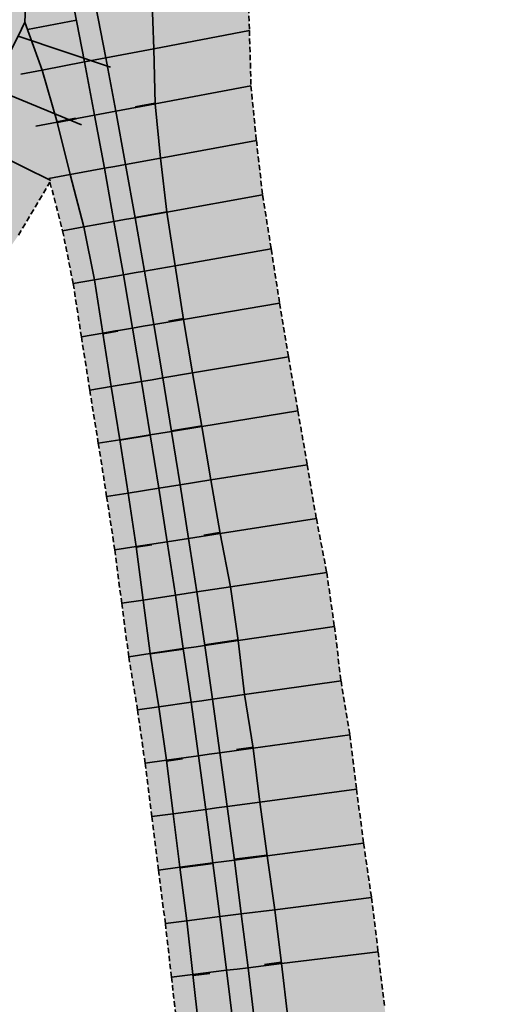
# Model space of a CAD drawing. Header units: metres. Extents: x 203098 to 221755, y 395694 to 403071.
# Tile 63 of 72: x 204493 to 204516, y 396217 to 396262. Entities that reach past the tile are written whole.
import ezdxf

# ---------------------------------------------------------------- set-up
doc = ezdxf.new("R2010")
doc.units = ezdxf.units.M
doc.linetypes.add('DASHED2', pattern=[0.375, 0.25, -0.125])
doc.layers.add('C3D-CORRIDOR', color=7, linetype='Continuous')
for name, color, linetype, lineweight in [('N-WA-GW-WATERBODEM-G', 122, 'Continuous', 35), ('N-WA-GW-WATERGANG_BODEM-G', 90, 'Continuous', 35), ('N-WA-GW-WATERGANG_INSTEEK-G', 90, 'Continuous', 35), ('N-WA-KG-ONDERHOUDGRENS_WATERSCHAP-G', 170, 'DASHED2', 35), ('N-WA-VH-VERHARDING_GRASBETONSTEEN-G', 102, 'Continuous', 35), ('N-WA-VH-VERHARDING_GRASBETONSTEEN-V', 75, 'Continuous', 18)]:
    doc.layers.add(name, color=color, linetype=linetype, lineweight=lineweight)
doc.layers.add('N-WA-GW-WATERBODEM-V', color=7, linetype='Continuous', lineweight=35, true_color=0x00cc99)

msp = doc.modelspace()

# ---------------------------------------------------------------- hatches: boundary and pattern name
at = {"layer": 'N-WA-GW-WATERBODEM-V', "linetype": 'Continuous', "lineweight": 35, "true_color": 0x00cc99}
for points in [[(204495.932, 396286.753), (204496.278, 396285.569), (204496.926, 396282.807), (204497.376, 396280.009), (204497.582, 396277.186), (204497.063, 396274.357), (204496.648, 396271.594), (204496.007, 396268.895), (204495.29, 396266.25), (204494.361, 396263.689), (204493.194, 396261.243), (204491.961, 396258.871), (204490.673, 396256.562), (204489.318, 396254.313), (204487.85, 396252.147), (204486.273, 396250.068), (204484.622, 396248.051), (204482.833, 396246.155), (204480.921, 396244.384), (204478.922, 396242.709), (204476.828, 396241.148), (204474.612, 396239.762), (204472.296, 396238.671), (204470.158, 396237.366), (204467.797, 396236.485), (204465.599, 396235.293), (204463.546, 396233.824), (204461.328, 396232.672), (204459.098, 396231.541), (204456.874, 396230.398), (204454.671, 396229.216), (204452.448, 396228.072), (204450.244, 396226.892), (204448.036, 396225.719), (204445.843, 396224.518), (204443.635, 396223.346), (204441.424, 396222.18), (204439.214, 396221.011), (204438.382, 396220.606), (204437.639, 396222.023), (204438.458, 396222.453), (204440.672, 396223.614), (204442.886, 396224.775), (204445.1, 396225.936), (204447.314, 396227.097), (204449.528, 396228.258), (204451.742, 396229.419), (204453.956, 396230.58), (204456.17, 396231.741), (204458.384, 396232.902), (204460.599, 396234.063), (204462.813, 396235.224), (204465.027, 396236.385), (204467.241, 396237.546), (204469.455, 396238.707), (204471.669, 396239.868), (204473.88, 396241.051), (204476.026, 396242.365), (204478.08, 396243.819), (204480.032, 396245.406), (204481.875, 396247.12), (204483.6, 396248.951), (204485.199, 396250.894), (204486.666, 396252.938), (204487.993, 396255.076), (204489.176, 396257.296), (204490.209, 396259.591), (204491.087, 396261.949), (204491.807, 396264.36), (204492.364, 396266.814), (204492.758, 396269.299), (204492.985, 396271.805), (204493.046, 396274.32), (204492.939, 396276.834), (204492.666, 396279.335), (204492.227, 396281.813), (204491.624, 396284.256), (204491.312, 396285.304), (204495.932, 396286.753)], [(204498.783, 396268.216), (204499.148, 396265.726), (204499.375, 396263.209), (204499.468, 396260.669), (204499.537, 396258.128), (204499.783, 396255.623), (204500.067, 396253.125), (204500.462, 396250.648), (204500.847, 396248.17), (204501.253, 396245.696), (204501.689, 396243.227), (204502.111, 396240.755), (204502.533, 396238.283), (204503.011, 396235.819), (204503.363, 396233.335), (204503.665, 396230.845), (204504.068, 396228.369), (204504.376, 396225.88), (204504.703, 396223.393), (204505.064, 396220.911), (204505.365, 396218.421), (204505.661, 396215.931), (204505.96, 396213.441), (204506.276, 396210.952), (204506.571, 396208.461), (204506.823, 396205.966), (204507.088, 396203.472), (204507.338, 396200.976), (204507.568, 396198.478), (204507.746, 396195.976), (204507.994, 396193.479), (204508.21, 396190.98), (204508.408, 396188.48), (204508.643, 396185.982), (204508.814, 396183.479), (204508.944, 396180.974), (204509.115, 396178.471), (204509.319, 396175.97), (204509.404, 396173.463), (204509.561, 396170.959), (204509.776, 396168.457), (204510.042, 396165.957), (204509.38, 396163.422), (204509.233, 396160.909), (204510.34, 396158.433), (204510.232, 396155.92), (204510.35, 396153.413), (204510.409, 396150.904), (204510.474, 396148.395), (204510.481, 396145.886), (204510.545, 396143.377), (204510.605, 396140.867), (204510.596, 396138.359), (204510.568, 396135.859), (204510.748, 396133.358), (204510.882, 396130.858), (204510.885, 396128.358), (204510.931, 396125.858), (204510.971, 396123.358), (204511.037, 396120.857), (204511.049, 396118.357), (204511.034, 396115.857), (204511.049, 396113.357), (204511.117, 396110.857), (204511.173, 396108.357), (204511.173, 396105.857), (204511.196, 396103.357), (204511.213, 396100.857), (204511.21, 396098.357), (204511.263, 396095.857), (204511.259, 396093.357), (204511.304, 396090.857), (204511.32, 396088.357), (204511.385, 396085.856), (204511.408, 396083.356), (204511.429, 396080.856), (204511.451, 396078.356), (204511.478, 396075.856), (204511.521, 396073.356), (204511.51, 396070.856), (204511.537, 396068.356), (204508.405, 396068.364), (204508.411, 396070.864), (204508.417, 396073.364), (204508.424, 396075.864), (204508.43, 396078.364), (204508.436, 396080.864), (204508.442, 396083.364), (204508.449, 396085.864), (204508.455, 396088.364), (204508.461, 396090.864), (204508.468, 396093.364), (204508.474, 396095.864), (204508.48, 396098.364), (204508.486, 396100.864), (204508.493, 396103.364), (204508.499, 396105.864), (204508.505, 396108.364), (204508.511, 396110.864), (204508.518, 396113.364), (204508.524, 396115.864), (204508.53, 396118.364), (204508.537, 396120.864), (204508.543, 396123.364), (204508.549, 396125.864), (204508.555, 396128.364), (204508.562, 396130.864), (204508.568, 396133.364), (204508.574, 396135.864), (204508.581, 396138.364), (204508.583, 396140.865), (204508.576, 396143.367), (204508.559, 396145.869), (204508.532, 396148.371), (204508.496, 396150.873), (204508.45, 396153.374), (204508.393, 396155.875), (204508.328, 396158.377), (204508.252, 396160.877), (204508.167, 396163.378), (204508.072, 396165.878), (204507.967, 396168.378), (204507.852, 396170.877), (204507.728, 396173.376), (204507.594, 396175.874), (204507.45, 396178.372), (204507.296, 396180.869), (204507.133, 396183.366), (204506.96, 396185.862), (204506.777, 396188.357), (204506.584, 396190.852), (204506.382, 396193.345), (204506.169, 396195.838), (204505.948, 396198.33), (204505.716, 396200.822), (204505.475, 396203.312), (204505.224, 396205.801), (204504.963, 396208.29), (204504.692, 396210.777), (204504.412, 396213.263), (204504.122, 396215.748), (204503.822, 396218.232), (204503.513, 396220.715), (204503.194, 396223.196), (204502.865, 396225.677), (204502.527, 396228.156), (204502.179, 396230.633), (204501.821, 396233.109), (204501.454, 396235.584), (204501.077, 396238.058), (204500.69, 396240.53), (204500.293, 396243), (204499.887, 396245.469), (204499.472, 396247.936), (204499.046, 396250.401), (204498.611, 396252.865), (204498.167, 396255.327), (204497.713, 396257.788), (204497.249, 396260.246), (204496.775, 396262.703), (204496.17, 396265.134), (204495.555, 396267.561), (204498.783, 396268.216)], [(204495.31, 396267.512), (204495.802, 396265.061), (204496.285, 396262.608), (204496.758, 396260.153), (204497.221, 396257.696), (204497.675, 396255.238), (204498.119, 396252.777), (204498.554, 396250.315), (204498.979, 396247.852), (204499.394, 396245.387), (204499.8, 396242.92), (204500.196, 396240.451), (204500.582, 396237.981), (204500.959, 396235.51), (204501.326, 396233.037), (204501.684, 396230.563), (204502.032, 396228.087), (204502.37, 396225.61), (204502.698, 396223.132), (204503.017, 396220.652), (204503.326, 396218.171), (204503.626, 396215.689), (204503.915, 396213.206), (204504.195, 396210.722), (204504.466, 396208.236), (204504.726, 396205.75), (204504.977, 396203.263), (204505.218, 396200.774), (204505.45, 396198.285), (204505.671, 396195.795), (204505.883, 396193.304), (204506.086, 396190.812), (204506.278, 396188.32), (204506.461, 396185.826), (204506.634, 396183.332), (204506.797, 396180.838), (204506.951, 396178.342), (204507.094, 396175.847), (204507.228, 396173.35), (204507.353, 396170.853), (204507.467, 396168.356), (204507.572, 396165.858), (204507.667, 396163.36), (204507.752, 396160.861), (204507.828, 396158.362), (204507.894, 396155.863), (204507.95, 396153.364), (204507.996, 396150.864), (204508.032, 396148.365), (204508.059, 396145.865), (204508.076, 396143.365), (204508.083, 396140.865), (204508.081, 396138.365), (204508.074, 396135.865), (204508.068, 396133.365), (204508.062, 396130.865), (204508.055, 396128.365), (204508.049, 396125.865), (204508.043, 396123.365), (204508.037, 396120.865), (204508.03, 396118.365), (204508.024, 396115.865), (204508.018, 396113.365), (204508.011, 396110.865), (204508.005, 396108.365), (204507.999, 396105.865), (204507.993, 396103.365), (204507.986, 396100.865), (204507.98, 396098.365), (204507.974, 396095.865), (204507.968, 396093.365), (204507.961, 396090.865), (204507.955, 396088.365), (204507.949, 396085.865), (204507.942, 396083.365), (204507.936, 396080.865), (204507.93, 396078.365), (204507.924, 396075.865), (204507.917, 396073.365), (204507.911, 396070.865), (204507.905, 396068.365), (204507.405, 396068.366), (204507.411, 396070.866), (204507.417, 396073.366), (204507.424, 396075.866), (204507.43, 396078.366), (204507.436, 396080.866), (204507.442, 396083.366), (204507.449, 396085.866), (204507.455, 396088.366), (204507.461, 396090.866), (204507.468, 396093.366), (204507.474, 396095.866), (204507.48, 396098.366), (204507.486, 396100.866), (204507.493, 396103.366), (204507.499, 396105.866), (204507.505, 396108.366), (204507.511, 396110.866), (204507.518, 396113.366), (204507.524, 396115.866), (204507.53, 396118.366), (204507.537, 396120.866), (204507.543, 396123.366), (204507.549, 396125.866), (204507.555, 396128.366), (204507.562, 396130.866), (204507.568, 396133.366), (204507.574, 396135.866), (204507.581, 396138.366), (204507.583, 396140.864), (204507.576, 396143.362), (204507.559, 396145.86), (204507.532, 396148.358), (204507.496, 396150.856), (204507.45, 396153.354), (204507.394, 396155.851), (204507.328, 396158.348), (204507.253, 396160.845), (204507.167, 396163.342), (204507.073, 396165.838), (204506.968, 396168.334), (204506.853, 396170.829), (204506.729, 396173.324), (204506.595, 396175.819), (204506.452, 396178.313), (204506.298, 396180.806), (204506.135, 396183.299), (204505.962, 396185.791), (204505.779, 396188.282), (204505.587, 396190.773), (204505.385, 396193.263), (204505.173, 396195.752), (204504.952, 396198.24), (204504.72, 396200.727), (204504.479, 396203.214), (204504.229, 396205.699), (204503.968, 396208.183), (204503.698, 396210.667), (204503.419, 396213.149), (204503.129, 396215.63), (204502.83, 396218.11), (204502.521, 396220.589), (204502.203, 396223.067), (204501.874, 396225.543), (204501.536, 396228.018), (204501.189, 396230.492), (204500.832, 396232.965), (204500.465, 396235.436), (204500.088, 396237.905), (204499.702, 396240.373), (204499.306, 396242.84), (204498.901, 396245.304), (204498.486, 396247.768), (204498.061, 396250.229), (204497.627, 396252.689), (204497.183, 396255.148), (204496.73, 396257.604), (204496.267, 396260.059), (204495.794, 396262.512), (204495.434, 396264.987), (204495.065, 396267.462), (204495.31, 396267.512)], [(204495.555, 396267.561), (204496.17, 396265.134), (204496.775, 396262.703), (204497.249, 396260.246), (204497.713, 396257.788), (204498.167, 396255.327), (204498.611, 396252.865), (204499.046, 396250.401), (204499.472, 396247.936), (204499.887, 396245.469), (204500.293, 396243), (204500.69, 396240.53), (204501.077, 396238.058), (204501.454, 396235.584), (204501.821, 396233.109), (204502.179, 396230.633), (204502.527, 396228.156), (204502.865, 396225.677), (204503.194, 396223.196), (204503.513, 396220.715), (204503.822, 396218.232), (204504.122, 396215.748), (204504.412, 396213.263), (204504.692, 396210.777), (204504.963, 396208.29), (204505.224, 396205.801), (204505.475, 396203.312), (204505.716, 396200.822), (204505.948, 396198.33), (204506.169, 396195.838), (204506.382, 396193.345), (204506.584, 396190.852), (204506.777, 396188.357), (204506.96, 396185.862), (204507.133, 396183.366), (204507.296, 396180.869), (204507.45, 396178.372), (204507.594, 396175.874), (204507.728, 396173.376), (204507.852, 396170.877), (204507.967, 396168.378), (204508.072, 396165.878), (204508.167, 396163.378), (204508.252, 396160.877), (204508.328, 396158.377), (204508.393, 396155.875), (204508.45, 396153.374), (204508.496, 396150.873), (204508.532, 396148.371), (204508.559, 396145.869), (204508.576, 396143.367), (204508.583, 396140.865), (204508.581, 396138.364), (204508.574, 396135.864), (204508.568, 396133.364), (204508.562, 396130.864), (204508.555, 396128.364), (204508.549, 396125.864), (204508.543, 396123.364), (204508.537, 396120.864), (204508.53, 396118.364), (204508.524, 396115.864), (204508.518, 396113.364), (204508.511, 396110.864), (204508.505, 396108.364), (204508.499, 396105.864), (204508.493, 396103.364), (204508.486, 396100.864), (204508.48, 396098.364), (204508.474, 396095.864), (204508.468, 396093.364), (204508.461, 396090.864), (204508.455, 396088.364), (204508.449, 396085.864), (204508.442, 396083.364), (204508.436, 396080.864), (204508.43, 396078.364), (204508.424, 396075.864), (204508.417, 396073.364), (204508.411, 396070.864), (204508.405, 396068.364), (204507.905, 396068.365), (204507.911, 396070.865), (204507.917, 396073.365), (204507.924, 396075.865), (204507.93, 396078.365), (204507.936, 396080.865), (204507.942, 396083.365), (204507.949, 396085.865), (204507.955, 396088.365), (204507.961, 396090.865), (204507.968, 396093.365), (204507.974, 396095.865), (204507.98, 396098.365), (204507.986, 396100.865), (204507.993, 396103.365), (204507.999, 396105.865), (204508.005, 396108.365), (204508.011, 396110.865), (204508.018, 396113.365), (204508.024, 396115.865), (204508.03, 396118.365), (204508.037, 396120.865), (204508.043, 396123.365), (204508.049, 396125.865), (204508.055, 396128.365), (204508.062, 396130.865), (204508.068, 396133.365), (204508.074, 396135.865), (204508.081, 396138.365), (204508.083, 396140.865), (204508.076, 396143.365), (204508.059, 396145.865), (204508.032, 396148.365), (204507.996, 396150.864), (204507.95, 396153.364), (204507.894, 396155.863), (204507.828, 396158.362), (204507.752, 396160.861), (204507.667, 396163.36), (204507.572, 396165.858), (204507.467, 396168.356), (204507.353, 396170.853), (204507.228, 396173.35), (204507.094, 396175.847), (204506.951, 396178.342), (204506.797, 396180.838), (204506.634, 396183.332), (204506.461, 396185.826), (204506.278, 396188.32), (204506.086, 396190.812), (204505.883, 396193.304), (204505.671, 396195.795), (204505.45, 396198.285), (204505.218, 396200.774), (204504.977, 396203.263), (204504.726, 396205.75), (204504.466, 396208.236), (204504.195, 396210.722), (204503.915, 396213.206), (204503.626, 396215.689), (204503.326, 396218.171), (204503.017, 396220.652), (204502.698, 396223.132), (204502.37, 396225.61), (204502.032, 396228.087), (204501.684, 396230.563), (204501.326, 396233.037), (204500.959, 396235.51), (204500.582, 396237.981), (204500.196, 396240.451), (204499.8, 396242.92), (204499.394, 396245.387), (204498.979, 396247.852), (204498.554, 396250.315), (204498.119, 396252.777), (204497.675, 396255.238), (204497.221, 396257.696), (204496.758, 396260.153), (204496.285, 396262.608), (204495.802, 396265.061), (204495.31, 396267.512), (204495.555, 396267.561)], [(204495.065, 396267.462), (204495.434, 396264.987), (204495.794, 396262.512), (204496.267, 396260.059), (204496.73, 396257.604), (204497.183, 396255.148), (204497.627, 396252.689), (204498.061, 396250.229), (204498.486, 396247.768), (204498.901, 396245.304), (204499.306, 396242.84), (204499.702, 396240.373), (204500.088, 396237.905), (204500.465, 396235.436), (204500.832, 396232.965), (204501.189, 396230.492), (204501.536, 396228.018), (204501.874, 396225.543), (204502.203, 396223.067), (204502.521, 396220.589), (204502.83, 396218.11), (204503.129, 396215.63), (204503.419, 396213.149), (204503.698, 396210.667), (204503.968, 396208.183), (204504.229, 396205.699), (204504.479, 396203.214), (204504.72, 396200.727), (204504.952, 396198.24), (204505.173, 396195.752), (204505.385, 396193.263), (204505.587, 396190.773), (204505.779, 396188.282), (204505.962, 396185.791), (204506.135, 396183.299), (204506.298, 396180.806), (204506.452, 396178.313), (204506.595, 396175.819), (204506.729, 396173.324), (204506.853, 396170.829), (204506.968, 396168.334), (204507.073, 396165.838), (204507.167, 396163.342), (204507.253, 396160.845), (204507.328, 396158.348), (204507.394, 396155.851), (204507.45, 396153.354), (204507.496, 396150.856), (204507.532, 396148.358), (204507.559, 396145.86), (204507.576, 396143.362), (204507.583, 396140.864), (204507.581, 396138.366), (204507.574, 396135.866), (204507.568, 396133.366), (204507.562, 396130.866), (204507.555, 396128.366), (204507.549, 396125.866), (204507.543, 396123.366), (204507.537, 396120.866), (204507.53, 396118.366), (204507.524, 396115.866), (204507.518, 396113.366), (204507.511, 396110.866), (204507.505, 396108.366), (204507.499, 396105.866), (204507.493, 396103.366), (204507.486, 396100.866), (204507.48, 396098.366), (204507.474, 396095.866), (204507.468, 396093.366), (204507.461, 396090.866), (204507.455, 396088.366), (204507.449, 396085.866), (204507.442, 396083.366), (204507.436, 396080.866), (204507.43, 396078.366), (204507.424, 396075.866), (204507.417, 396073.366), (204507.411, 396070.866), (204507.405, 396068.366), (204504.251, 396068.374), (204504.316, 396070.874), (204504.406, 396073.374), (204504.42, 396075.874), (204504.521, 396078.374), (204504.581, 396080.873), (204504.631, 396083.373), (204504.688, 396085.873), (204504.674, 396088.373), (204504.714, 396090.873), (204504.766, 396093.373), (204504.748, 396095.873), (204504.85, 396098.373), (204504.834, 396100.873), (204504.87, 396103.373), (204504.892, 396105.873), (204504.932, 396108.373), (204504.956, 396110.873), (204505.019, 396113.372), (204505.089, 396115.872), (204505.09, 396118.372), (204505.112, 396120.872), (204505.123, 396123.372), (204505.191, 396125.872), (204505.283, 396128.372), (204505.325, 396130.872), (204505.447, 396133.371), (204505.517, 396135.871), (204505.569, 396138.371), (204505.604, 396140.863), (204505.508, 396143.352), (204505.586, 396145.843), (204505.4, 396148.331), (204505.39, 396150.821), (204505.533, 396153.315), (204505.483, 396155.805), (204505.424, 396158.294), (204506.294, 396160.814), (204505.673, 396163.288), (204505.015, 396165.756), (204505.21, 396168.257), (204505.186, 396170.75), (204505.056, 396173.238), (204504.901, 396175.724), (204504.778, 396178.213), (204504.591, 396180.698), (204504.401, 396183.182), (204504.246, 396185.668), (204504.151, 396188.16), (204503.943, 396190.642), (204503.768, 396193.128), (204503.555, 396195.611), (204503.34, 396198.093), (204503.117, 396200.575), (204502.881, 396203.055), (204502.681, 396205.54), (204502.384, 396208.014), (204502.131, 396210.493), (204501.854, 396212.97), (204501.556, 396215.444), (204501.277, 396217.92), (204500.994, 396220.396), (204500.679, 396222.868), (204500.371, 396225.341), (204500.057, 396227.814), (204499.706, 396230.281), (204499.3, 396232.74), (204498.975, 396235.211), (204498.653, 396237.683), (204498.278, 396240.147), (204497.892, 396242.61), (204497.496, 396245.071), (204497.109, 396247.533), (204496.728, 396249.997), (204496.241, 396252.442), (204495.608, 396254.86), (204495.005, 396257.282), (204494.307, 396259.685), (204493.446, 396262.055), (204492.77, 396264.458), (204492.253, 396266.891), (204495.065, 396267.462)]]:
    msp.add_hatch(color=122, dxfattribs=at).paths.add_polyline_path(points, flags=0)
at = {"layer": 'N-WA-VH-VERHARDING_GRASBETONSTEEN-V', "linetype": 'Continuous', "lineweight": 18}
for points in [[(204500.226, 396288.1), (204500.608, 396286.791), (204501.328, 396283.739), (204501.831, 396280.646), (204502.069, 396277.526), (204501.563, 396274.398), (204501.14, 396271.337), (204500.472, 396268.339), (204499.709, 396265.399), (204498.713, 396262.547), (204497.461, 396259.814), (204496.123, 396257.162), (204494.713, 396254.58), (204493.217, 396252.067), (204491.591, 396249.647), (204489.84, 396247.325), (204487.999, 396245.077), (204486.005, 396242.964), (204483.874, 396240.989), (204481.643, 396239.125), (204479.305, 396237.391), (204476.834, 396235.849), (204474.386, 396234.686), (204472.248, 396233.38), (204469.886, 396232.5), (204467.689, 396231.308), (204465.636, 396229.839), (204463.418, 396228.686), (204461.188, 396227.555), (204458.964, 396226.413), (204456.761, 396225.231), (204454.538, 396224.087), (204452.334, 396222.907), (204450.126, 396221.734), (204447.933, 396220.533), (204445.725, 396219.361), (204443.514, 396218.195), (204441.304, 396217.025), (204440.472, 396216.62), (204438.382, 396220.606), (204439.214, 396221.011), (204441.424, 396222.18), (204443.635, 396223.346), (204445.843, 396224.518), (204448.036, 396225.719), (204450.244, 396226.892), (204452.448, 396228.072), (204454.671, 396229.216), (204456.874, 396230.398), (204459.098, 396231.541), (204461.328, 396232.672), (204463.546, 396233.824), (204465.599, 396235.293), (204467.797, 396236.485), (204470.158, 396237.366), (204472.296, 396238.671), (204474.612, 396239.762), (204476.828, 396241.148), (204478.922, 396242.709), (204480.921, 396244.384), (204482.833, 396246.155), (204484.622, 396248.051), (204486.273, 396250.068), (204487.85, 396252.147), (204489.318, 396254.313), (204490.673, 396256.562), (204491.961, 396258.871), (204493.194, 396261.243), (204494.361, 396263.689), (204495.29, 396266.25), (204496.007, 396268.895), (204496.648, 396271.594), (204497.063, 396274.357), (204497.582, 396277.186), (204497.376, 396280.009), (204496.926, 396282.807), (204496.278, 396285.569), (204495.932, 396286.753), (204500.226, 396288.1)], [(204503.193, 396269.111), (204503.561, 396266.603), (204503.792, 396264.069), (204503.888, 396261.512), (204503.96, 396258.954), (204504.21, 396256.431), (204504.497, 396253.916), (204504.895, 396251.422), (204505.283, 396248.927), (204505.692, 396246.435), (204506.131, 396243.948), (204506.556, 396241.459), (204506.98, 396238.97), (204507.461, 396236.488), (204507.815, 396233.987), (204508.12, 396231.48), (204508.525, 396228.986), (204508.836, 396226.48), (204509.165, 396223.976), (204509.529, 396221.476), (204509.832, 396218.969), (204510.13, 396216.461), (204510.431, 396213.953), (204510.749, 396211.448), (204511.046, 396208.939), (204511.299, 396206.426), (204511.566, 396203.914), (204511.818, 396201.401), (204512.049, 396198.886), (204512.229, 396196.366), (204512.479, 396193.852), (204512.696, 396191.336), (204512.895, 396188.818), (204513.132, 396186.302), (204513.304, 396183.782), (204513.435, 396181.259), (204513.607, 396178.739), (204513.812, 396176.22), (204513.898, 396173.695), (204514.056, 396171.174), (204514.271, 396168.655), (204514.539, 396166.137), (204513.877, 396163.584), (204513.73, 396161.054), (204514.839, 396158.561), (204514.731, 396156.03), (204514.849, 396153.505), (204514.909, 396150.979), (204514.974, 396148.452), (204514.981, 396145.925), (204515.045, 396143.398), (204515.105, 396140.871), (204515.096, 396138.347), (204515.068, 396135.847), (204515.248, 396133.347), (204515.382, 396130.846), (204515.385, 396128.346), (204515.431, 396125.846), (204515.471, 396123.346), (204515.537, 396120.846), (204515.549, 396118.346), (204515.534, 396115.846), (204515.549, 396113.346), (204515.617, 396110.846), (204515.673, 396108.346), (204515.673, 396105.846), (204515.695, 396103.346), (204515.713, 396100.846), (204515.71, 396098.346), (204515.763, 396095.845), (204515.759, 396093.345), (204515.804, 396090.845), (204515.82, 396088.345), (204515.885, 396085.845), (204515.908, 396083.345), (204515.929, 396080.845), (204515.951, 396078.345), (204515.978, 396075.845), (204516.021, 396073.345), (204516.01, 396070.845), (204516.037, 396068.345), (204511.537, 396068.356), (204511.51, 396070.856), (204511.521, 396073.356), (204511.478, 396075.856), (204511.451, 396078.356), (204511.429, 396080.856), (204511.408, 396083.356), (204511.385, 396085.856), (204511.32, 396088.357), (204511.304, 396090.857), (204511.259, 396093.357), (204511.263, 396095.857), (204511.21, 396098.357), (204511.213, 396100.857), (204511.196, 396103.357), (204511.173, 396105.857), (204511.173, 396108.357), (204511.117, 396110.857), (204511.049, 396113.357), (204511.034, 396115.857), (204511.049, 396118.357), (204511.037, 396120.857), (204510.971, 396123.358), (204510.931, 396125.858), (204510.885, 396128.358), (204510.882, 396130.858), (204510.748, 396133.358), (204510.568, 396135.859), (204510.596, 396138.359), (204510.605, 396140.867), (204510.545, 396143.377), (204510.481, 396145.886), (204510.474, 396148.395), (204510.409, 396150.904), (204510.35, 396153.413), (204510.232, 396155.92), (204510.34, 396158.433), (204509.233, 396160.909), (204509.38, 396163.422), (204510.042, 396165.957), (204509.776, 396168.457), (204509.561, 396170.959), (204509.404, 396173.463), (204509.319, 396175.97), (204509.115, 396178.471), (204508.944, 396180.974), (204508.814, 396183.479), (204508.643, 396185.982), (204508.408, 396188.48), (204508.21, 396190.98), (204507.994, 396193.479), (204507.746, 396195.976), (204507.568, 396198.478), (204507.338, 396200.976), (204507.088, 396203.472), (204506.823, 396205.966), (204506.571, 396208.461), (204506.276, 396210.952), (204505.96, 396213.441), (204505.661, 396215.931), (204505.365, 396218.421), (204505.064, 396220.911), (204504.703, 396223.393), (204504.376, 396225.88), (204504.068, 396228.369), (204503.665, 396230.845), (204503.363, 396233.335), (204503.011, 396235.819), (204502.533, 396238.283), (204502.111, 396240.755), (204501.689, 396243.227), (204501.253, 396245.696), (204500.847, 396248.17), (204500.462, 396250.648), (204500.067, 396253.125), (204499.783, 396255.623), (204499.537, 396258.128), (204499.468, 396260.669), (204499.375, 396263.209), (204499.148, 396265.726), (204498.783, 396268.216), (204503.193, 396269.111)]]:
    msp.add_hatch(color=75, dxfattribs=at).paths.add_polyline_path(points, flags=0)
msp.add_hatch(color=75, dxfattribs=at).paths.add_polyline_path([(204494.307, 396259.685), (204495.005, 396257.282), (204495.608, 396254.86), (204496.241, 396252.442), (204496.728, 396249.997), (204497.109, 396247.533), (204497.496, 396245.071), (204497.892, 396242.61), (204498.278, 396240.147), (204498.653, 396237.683), (204498.975, 396235.211), (204499.3, 396232.74), (204499.706, 396230.281), (204500.057, 396227.814), (204500.371, 396225.341), (204500.679, 396222.868), (204500.994, 396220.396), (204501.277, 396217.92), (204501.556, 396215.444), (204501.854, 396212.97), (204502.131, 396210.493), (204502.384, 396208.014), (204502.681, 396205.54), (204502.881, 396203.055), (204503.117, 396200.575), (204503.34, 396198.093), (204503.555, 396195.611), (204503.768, 396193.128), (204503.943, 396190.642), (204504.151, 396188.16), (204504.246, 396185.668), (204504.401, 396183.182), (204504.591, 396180.698), (204504.778, 396178.213), (204504.901, 396175.724), (204505.056, 396173.238), (204505.186, 396170.75), (204505.21, 396168.257), (204505.015, 396165.756), (204505.673, 396163.288), (204506.294, 396160.814), (204505.424, 396158.294), (204505.483, 396155.805), (204505.533, 396153.315), (204505.39, 396150.821), (204505.4, 396148.331), (204505.586, 396145.843), (204505.508, 396143.352), (204505.604, 396140.863), (204505.569, 396138.371), (204505.517, 396135.871), (204505.447, 396133.371), (204505.325, 396130.872), (204505.283, 396128.372), (204505.191, 396125.872), (204505.123, 396123.372), (204505.112, 396120.872), (204505.09, 396118.372), (204505.089, 396115.872), (204505.019, 396113.372), (204504.956, 396110.873), (204504.932, 396108.373), (204504.892, 396105.873), (204504.87, 396103.373), (204504.834, 396100.873), (204504.85, 396098.373), (204504.748, 396095.873), (204504.766, 396093.373), (204504.714, 396090.873), (204504.674, 396088.373), (204504.688, 396085.873), (204504.631, 396083.373), (204504.581, 396080.873), (204504.521, 396078.374), (204504.42, 396075.874), (204504.406, 396073.374), (204504.316, 396070.874), (204504.251, 396068.374), (204503.251, 396068.377), (204503.316, 396070.877), (204503.406, 396073.376), (204503.42, 396075.876), (204503.521, 396078.376), (204503.581, 396080.876), (204503.631, 396083.376), (204503.688, 396085.876), (204503.674, 396088.376), (204503.714, 396090.876), (204503.766, 396093.376), (204503.748, 396095.876), (204503.85, 396098.375), (204503.834, 396100.875), (204503.87, 396103.375), (204503.892, 396105.875), (204503.932, 396108.375), (204503.956, 396110.875), (204504.019, 396113.375), (204504.089, 396115.875), (204504.09, 396118.375), (204504.112, 396120.875), (204504.123, 396123.375), (204504.191, 396125.875), (204504.283, 396128.374), (204504.325, 396130.874), (204504.447, 396133.374), (204504.517, 396135.874), (204504.569, 396138.374), (204504.604, 396140.862), (204504.508, 396143.348), (204504.586, 396145.834), (204504.4, 396148.319), (204504.391, 396150.805), (204504.533, 396153.294), (204504.484, 396155.78), (204504.425, 396158.266), (204505.295, 396160.782), (204504.673, 396163.252), (204504.016, 396165.716), (204504.211, 396168.213), (204504.187, 396170.702), (204504.057, 396173.186), (204503.903, 396175.669), (204503.779, 396178.153), (204503.593, 396180.634), (204503.403, 396183.114), (204503.248, 396185.597), (204503.154, 396188.084), (204502.946, 396190.564), (204502.771, 396193.045), (204502.559, 396195.524), (204502.344, 396198.003), (204502.122, 396200.48), (204501.886, 396202.957), (204501.686, 396205.438), (204501.389, 396207.908), (204501.138, 396210.383), (204500.861, 396212.856), (204500.563, 396215.326), (204500.285, 396217.798), (204500.002, 396220.27), (204499.687, 396222.739), (204499.38, 396225.208), (204499.066, 396227.676), (204498.716, 396230.14), (204498.311, 396232.595), (204497.986, 396235.063), (204497.665, 396237.531), (204497.29, 396239.991), (204496.905, 396242.449), (204496.509, 396244.906), (204496.123, 396247.365), (204495.743, 396249.825), (204495.256, 396252.266), (204494.624, 396254.681), (204494.022, 396257.099), (204493.325, 396259.498)])

# ---------------------------------------------------------------- linework, layer by layer
at = {"layer": 'C3D-CORRIDOR', "color": 7, "linetype": 'Continuous', "lineweight": 35}
for p, q in [((204493.628, 396261.553, 0), (204495.894, 396261.994)), ((204500.065, 396253.142, 12.734), (204498.608, 396252.882, 11.748)), ((204496.242, 396252.438, 12.687), (204497.628, 396252.685, 11.748)), ((204501.685, 396243.251, 12.676), (204500.289, 396243.024, 11.733)), ((204497.894, 396242.598, 12.689), (204499.308, 396242.827, 11.733)), ((204499.303, 396232.72, 12.751), (204500.835, 396232.945, 11.719)), ((204503.358, 396233.368, 12.758), (204501.816, 396233.142, 11.719)), ((204504.698, 396223.434, 12.719), (204503.189, 396223.236, 11.705)), ((204500.682, 396222.84, 12.729), (204502.206, 396223.039, 11.705))]:
    msp.add_line(p, q, dxfattribs=at)
at = {"layer": 'C3D-CORRIDOR', "color": 7, "linetype": 'Continuous', "lineweight": 50}
for p, q in [((204499.536, 396258.141, 12.993), (204498.623, 396257.971, 12.374)), ((204495.005, 396257.282, 12.925), (204495.867, 396257.443, 12.34)), ((204500.844, 396248.191, 12.671), (204500.156, 396248.074, 12.206)), ((204497.11, 396247.525, 12.672), (204497.799, 396247.642, 12.206)), ((204502.528, 396238.311, 12.708), (204501.8, 396238.198, 12.217)), ((204498.655, 396237.667, 12.695), (204499.373, 396237.778, 12.21)), ((204504.062, 396228.405, 12.748), (204503.292, 396228.298, 12.23)), ((204500.06, 396227.79, 12.708), (204500.8, 396227.892, 12.21)), ((204505.36, 396218.465, 12.734), (204504.588, 396218.371, 12.216)), ((204501.281, 396217.888, 12.74), (204502.057, 396217.984, 12.219))]:
    msp.add_line(p, q, dxfattribs=at)
at = {"layer": 'N-WA-GW-WATERBODEM-G', "color": 122, "linetype": 'Continuous', "lineweight": 35}
for p, q in [((204496.758, 396260.153, 11.759), (204497.249, 396260.246, 11.759)), ((204497.249, 396260.246, 11.759), (204499.468, 396260.669, 13.265)), ((204496.267, 396260.059, 11.759), (204494.307, 396259.685, 13.088)), ((204496.758, 396260.153, 11.759), (204496.267, 396260.059, 11.759)), ((204497.713, 396257.788, 11.755), (204499.537, 396258.128, 12.992)), ((204496.73, 396257.604, 11.755), (204495.005, 396257.282, 12.925)), ((204497.221, 396257.696, 11.755), (204496.73, 396257.604, 11.755)), ((204497.221, 396257.696, 11.755), (204497.713, 396257.788, 11.755)), ((204497.675, 396255.238, 11.751), (204497.183, 396255.148, 11.751)), ((204497.675, 396255.238, 11.751), (204498.167, 396255.327, 11.751)), ((204498.167, 396255.327, 11.751), (204499.783, 396255.623, 12.847)), ((204497.183, 396255.148, 11.751), (204495.608, 396254.86, 12.819)), ((204498.611, 396252.865, 11.748), (204500.067, 396253.125, 12.733)), ((204497.627, 396252.689, 11.748), (204496.241, 396252.442, 12.687)), ((204498.119, 396252.777, 11.748), (204497.627, 396252.689, 11.748)), ((204498.119, 396252.777, 11.748), (204498.611, 396252.865, 11.748)), ((204498.061, 396250.229, 11.744), (204496.728, 396249.997, 12.646)), ((204498.554, 396250.315, 11.744), (204498.061, 396250.229, 11.744)), ((204498.554, 396250.315, 11.744), (204499.046, 396250.401, 11.744)), ((204499.046, 396250.401, 11.744), (204500.462, 396250.648, 12.702)), ((204499.472, 396247.936, 11.741), (204500.847, 396248.17, 12.671)), ((204498.486, 396247.768, 11.741), (204497.109, 396247.533, 12.672)), ((204498.979, 396247.852, 11.741), (204498.486, 396247.768, 11.741)), ((204498.979, 396247.852, 11.741), (204499.472, 396247.936, 11.741)), ((204499.887, 396245.469, 11.737), (204501.253, 396245.696, 12.66)), ((204498.901, 396245.304, 11.737), (204497.496, 396245.071, 12.687)), ((204499.394, 396245.387, 11.737), (204498.901, 396245.304, 11.737)), ((204499.394, 396245.387, 11.737), (204499.887, 396245.469, 11.737)), ((204499.8, 396242.92, 11.733), (204500.293, 396243, 11.733)), ((204500.293, 396243, 11.733), (204501.689, 396243.227, 12.676)), ((204499.306, 396242.84, 11.733), (204497.892, 396242.61, 12.689)), ((204499.8, 396242.92, 11.733), (204499.306, 396242.84, 11.733)), ((204500.69, 396240.53, 11.73), (204502.111, 396240.755, 12.689)), ((204499.702, 396240.373, 11.73), (204498.278, 396240.147, 12.691)), ((204500.196, 396240.451, 11.73), (204499.702, 396240.373, 11.73)), ((204500.196, 396240.451, 11.73), (204500.69, 396240.53, 11.73)), ((204500.582, 396237.981, 11.726), (204500.088, 396237.905, 11.726)), ((204500.582, 396237.981, 11.726), (204501.077, 396238.058, 11.726)), ((204501.077, 396238.058, 11.726), (204502.533, 396238.283, 12.708)), ((204500.088, 396237.905, 11.726), (204498.653, 396237.683, 12.694)), ((204501.454, 396235.584, 11.723), (204503.011, 396235.819, 12.773)), ((204500.465, 396235.436, 11.723), (204498.975, 396235.211, 12.727)), ((204500.959, 396235.51, 11.723), (204500.465, 396235.436, 11.723)), ((204500.959, 396235.51, 11.723), (204501.454, 396235.584, 11.723)), ((204500.832, 396232.965, 11.719), (204499.3, 396232.74, 12.751)), ((204501.326, 396233.037, 11.719), (204500.832, 396232.965, 11.719)), ((204501.326, 396233.037, 11.719), (204501.821, 396233.109, 11.719)), ((204501.821, 396233.109, 11.719), (204503.363, 396233.335, 12.758)), ((204502.179, 396230.633, 11.715), (204503.665, 396230.845, 12.716)), ((204501.189, 396230.492, 11.715), (204499.706, 396230.281, 12.714)), ((204501.684, 396230.563, 11.715), (204501.189, 396230.492, 11.715)), ((204501.684, 396230.563, 11.715), (204502.179, 396230.633, 11.715)), ((204501.536, 396228.018, 11.712), (204500.057, 396227.814, 12.708)), ((204502.032, 396228.087, 11.712), (204501.536, 396228.018, 11.712)), ((204502.032, 396228.087, 11.712), (204502.527, 396228.156, 11.712)), ((204502.527, 396228.156, 11.712), (204504.068, 396228.369, 12.749)), ((204502.37, 396225.61, 11.708), (204502.865, 396225.677, 11.708)), ((204502.865, 396225.677, 11.708), (204504.376, 396225.88, 12.724)), ((204501.874, 396225.543, 11.708), (204500.371, 396225.341, 12.719)), ((204502.37, 396225.61, 11.708), (204501.874, 396225.543, 11.708)), ((204503.194, 396223.196, 11.705), (204504.703, 396223.393, 12.719)), ((204502.203, 396223.067, 11.705), (204500.679, 396222.868, 12.729)), ((204502.698, 396223.132, 11.705), (204502.203, 396223.067, 11.705)), ((204502.698, 396223.132, 11.705), (204503.194, 396223.196, 11.705)), ((204503.017, 396220.652, 11.701), (204503.513, 396220.715, 11.701)), ((204503.513, 396220.715, 11.701), (204505.064, 396220.911, 12.743)), ((204502.521, 396220.589, 11.701), (204500.994, 396220.396, 12.727)), ((204503.017, 396220.652, 11.701), (204502.521, 396220.589, 11.701)), ((204503.822, 396218.232, 11.697), (204505.365, 396218.421, 12.734)), ((204502.83, 396218.11, 11.697), (204501.277, 396217.92, 12.74)), ((204503.326, 396218.171, 11.697), (204502.83, 396218.11, 11.697)), ((204503.326, 396218.171, 11.697), (204503.822, 396218.232, 11.697))]:
    msp.add_line(p, q, dxfattribs=at)
at = {"layer": 'N-WA-GW-WATERGANG_BODEM-G', "color": 90, "linetype": 'Continuous', "lineweight": 35}
for points in [[(204503.129, 396215.63), (204502.83, 396218.11), (204502.521, 396220.589), (204502.203, 396223.067), (204501.874, 396225.543), (204501.536, 396228.018), (204501.189, 396230.492), (204500.832, 396232.965), (204500.465, 396235.436), (204500.088, 396237.905), (204499.702, 396240.373), (204499.306, 396242.84), (204498.901, 396245.304), (204498.486, 396247.768), (204498.061, 396250.229), (204497.627, 396252.689), (204497.183, 396255.148), (204496.73, 396257.604), (204496.267, 396260.059), (204495.794, 396262.512)], [(204496.775, 396262.703), (204497.249, 396260.246), (204497.713, 396257.788), (204498.167, 396255.327), (204498.611, 396252.865), (204499.046, 396250.401), (204499.472, 396247.936), (204499.887, 396245.469), (204500.293, 396243), (204500.69, 396240.53), (204501.077, 396238.058), (204501.454, 396235.584), (204501.821, 396233.109), (204502.179, 396230.633), (204502.527, 396228.156), (204502.865, 396225.677), (204503.194, 396223.196), (204503.513, 396220.715), (204503.822, 396218.232), (204504.122, 396215.748)]]:
    msp.add_lwpolyline(points, dxfattribs=at)
at = {"layer": 'N-WA-GW-WATERGANG_INSTEEK-G', "color": 90, "linetype": 'Continuous', "lineweight": 35}
for points in [[(204493.504, 396261.893), (204493.632, 396264.761), (204493.668, 396265.566), (204493.704, 396266.371), (204493.734, 396267.178), (204493.708, 396268.058), (204493.695, 396268.866), (204493.674, 396269.677), (204493.629, 396270.5), (204493.584, 396271.32), (204493.532, 396272.141), (204493.456, 396272.971), (204493.38, 396273.799), (204493.296, 396274.628), (204493.188, 396275.462), (204493.079, 396276.293), (204492.961, 396277.126), (204492.816, 396277.957)], [(204499.375, 396263.209), (204499.468, 396260.669), (204499.537, 396258.128), (204499.783, 396255.623), (204500.067, 396253.125), (204500.462, 396250.648), (204500.847, 396248.17), (204501.253, 396245.696), (204501.689, 396243.227), (204502.111, 396240.755), (204502.533, 396238.283), (204503.011, 396235.819), (204503.363, 396233.335), (204503.665, 396230.845), (204504.068, 396228.369), (204504.376, 396225.88), (204504.703, 396223.393), (204505.064, 396220.911), (204505.365, 396218.421), (204505.661, 396215.931)], [(204493.504, 396261.893), (204493.194, 396261.243), (204491.961, 396258.871), (204490.673, 396256.562), (204489.318, 396254.313), (204487.85, 396252.147), (204486.273, 396250.068), (204484.622, 396248.051), (204482.833, 396246.155), (204480.921, 396244.384), (204478.922, 396242.709), (204476.828, 396241.148), (204474.612, 396239.762), (204472.296, 396238.671), (204470.158, 396237.366), (204467.797, 396236.485), (204465.599, 396235.293), (204463.546, 396233.824), (204461.328, 396232.672), (204459.098, 396231.541)], [(204493.504, 396261.893), (204494.307, 396259.685), (204495.005, 396257.282), (204495.608, 396254.86), (204496.241, 396252.442), (204496.728, 396249.997), (204497.109, 396247.533), (204497.496, 396245.071), (204497.892, 396242.61), (204498.278, 396240.147), (204498.653, 396237.683), (204498.975, 396235.211), (204499.3, 396232.74), (204499.706, 396230.281), (204500.057, 396227.814), (204500.371, 396225.341), (204500.679, 396222.868), (204500.994, 396220.396), (204501.277, 396217.92), (204501.556, 396215.444)]]:
    msp.add_lwpolyline(points, dxfattribs=at)
at = {"layer": 'N-WA-KG-ONDERHOUDGRENS_WATERSCHAP-G', "color": 170, "linetype": 'DASHED2', "lineweight": 35}
for points in [[(204503.792, 396264.069), (204503.888, 396261.512), (204503.96, 396258.954), (204504.21, 396256.431), (204504.497, 396253.916), (204504.895, 396251.422), (204505.283, 396248.927), (204505.692, 396246.435), (204506.131, 396243.948), (204506.556, 396241.459), (204506.98, 396238.97), (204507.461, 396236.488), (204507.815, 396233.987), (204508.12, 396231.48), (204508.525, 396228.986), (204508.836, 396226.48), (204509.165, 396223.976), (204509.529, 396221.476), (204509.832, 396218.969), (204510.13, 396216.461)], [(204493.217, 396252.067), (204494.67, 396254.507), (204495.256, 396252.266), (204495.743, 396249.825), (204496.123, 396247.365), (204496.509, 396244.906), (204496.905, 396242.449), (204497.29, 396239.991), (204497.665, 396237.531), (204497.986, 396235.063), (204498.311, 396232.595), (204498.716, 396230.14), (204499.066, 396227.676), (204499.38, 396225.208), (204499.687, 396222.739), (204500.002, 396220.27), (204500.285, 396217.798), (204500.563, 396215.326)]]:
    msp.add_lwpolyline(points, dxfattribs=at)
at = {"layer": 'N-WA-VH-VERHARDING_GRASBETONSTEEN-G', "color": 102, "linetype": 'Continuous', "lineweight": 35}
for p, q in [((204493.194, 396261.243, 13.243), (204497.461, 396259.814, 13.243)), ((204499.468, 396260.669, 13.265), (204503.888, 396261.512, 13.265)), ((204494.307, 396259.685, 13.088), (204493.325, 396259.498, 13.088)), ((204491.961, 396258.871, 13.021), (204496.123, 396257.162, 13.021)), ((204499.537, 396258.128, 12.992), (204503.96, 396258.954, 12.992)), ((204495.005, 396257.282, 12.925), (204494.022, 396257.099, 12.925)), ((204490.673, 396256.562, 12.866), (204494.713, 396254.58, 12.866)), ((204499.783, 396255.623, 12.847), (204504.21, 396256.431, 12.847)), ((204495.608, 396254.86, 12.819), (204494.624, 396254.681, 12.819)), ((204500.067, 396253.125, 12.733), (204504.497, 396253.916, 12.733)), ((204496.241, 396252.442, 12.687), (204495.256, 396252.266, 12.687)), ((204500.462, 396250.648, 12.702), (204504.895, 396251.422, 12.702)), ((204496.728, 396249.997, 12.646), (204495.743, 396249.825, 12.646)), ((204500.847, 396248.17, 12.671), (204505.283, 396248.927, 12.671)), ((204497.109, 396247.533, 12.672), (204496.123, 396247.365, 12.672)), ((204501.253, 396245.696, 12.66), (204505.692, 396246.435, 12.66)), ((204497.496, 396245.071, 12.687), (204496.509, 396244.906, 12.687)), ((204501.689, 396243.227, 12.676), (204506.131, 396243.948, 12.676)), ((204497.892, 396242.61, 12.689), (204496.905, 396242.449, 12.689)), ((204502.111, 396240.755, 12.689), (204506.556, 396241.459, 12.689)), ((204498.278, 396240.147, 12.691), (204497.29, 396239.991, 12.691)), ((204502.533, 396238.283, 12.708), (204506.98, 396238.97, 12.708)), ((204498.653, 396237.683, 12.694), (204497.665, 396237.531, 12.694)), ((204503.011, 396235.819, 12.773), (204507.461, 396236.488, 12.773)), ((204498.975, 396235.211, 12.727), (204497.986, 396235.063, 12.727)), ((204503.363, 396233.335, 12.758), (204507.815, 396233.987, 12.758)), ((204499.3, 396232.74, 12.751), (204498.311, 396232.595, 12.751)), ((204503.665, 396230.845, 12.716), (204508.12, 396231.48, 12.716)), ((204499.706, 396230.281, 12.714), (204498.716, 396230.14, 12.714)), ((204504.068, 396228.369, 12.749), (204508.525, 396228.986, 12.749)), ((204500.057, 396227.814, 12.708), (204499.066, 396227.676, 12.708)), ((204504.376, 396225.88, 12.724), (204508.836, 396226.48, 12.724)), ((204500.371, 396225.341, 12.719), (204499.38, 396225.208, 12.719)), ((204504.703, 396223.393, 12.719), (204509.165, 396223.976, 12.719)), ((204500.679, 396222.868, 12.729), (204499.687, 396222.739, 12.729)), ((204505.064, 396220.911, 12.743), (204509.529, 396221.476, 12.743)), ((204500.994, 396220.396, 12.727), (204500.002, 396220.27, 12.727)), ((204505.365, 396218.421, 12.734), (204509.832, 396218.969, 12.734)), ((204501.277, 396217.92, 12.74), (204500.285, 396217.798, 12.74))]:
    msp.add_line(p, q, dxfattribs=at)

doc.saveas('drawing.dxf')
